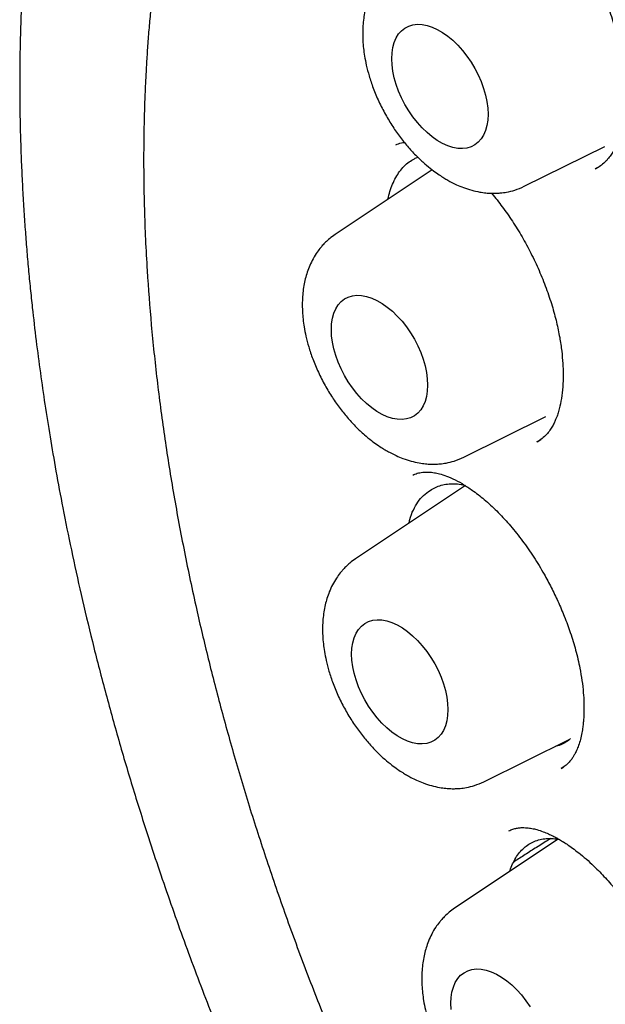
# Model space of a CAD drawing. Header units: millimetres. Extents: x 8 to 932, y 12 to 940.
# Tile 17 of 62: x 858 to 863, y 416 to 425. Entities that reach past the tile are written whole.
import ezdxf

# ---------------------------------------------------------------- set-up
doc = ezdxf.new("R2010")
doc.units = ezdxf.units.MM

msp = doc.modelspace()

# ---------------------------------------------------------------- linework, layer by layer
at = {"color": 7, "linetype": 'Continuous', "lineweight": 30}
for p, q in [((862.4331, 423.7116), (863.1604, 424.0716)), ((861.6045, 423.8605), (860.7308, 423.2781)), ((863.0769, 423.8698), (863.1042, 423.8855)), ((861.8889, 421.273), (862.6295, 421.6396)), ((862.5498, 421.4123), (862.5838, 421.4328)), ((861.9062, 421.0188), (860.9135, 420.3572)), ((862.0716, 418.352), (862.8455, 418.7351)), ((862.7663, 418.4708), (862.7903, 418.486)), ((862.739, 417.8346), (861.807, 417.2134))]:
    msp.add_line(p, q, dxfattribs=at)
at = {"color": 7, "linetype": 'Continuous', "lineweight": 30, "flags": 128}
for points in [[(861.241, 424.8607), (861.2435, 424.9133), (861.2511, 424.9624), (861.2637, 425.0074), (861.2811, 425.0477), (861.3031, 425.0829), (861.3294, 425.1125), (861.3598, 425.1363), (861.3939, 425.1539), (861.4312, 425.1652), (861.4715, 425.1699), (861.5141, 425.1681), (861.5585, 425.1597), (861.6044, 425.1449), (861.6511, 425.1238), (861.698, 425.0967), (861.7447, 425.064), (861.7905, 425.0259), (861.835, 424.9829), (861.8776, 424.9355), (861.9178, 424.8844), (861.9552, 424.83), (861.9893, 424.7731), (862.0196, 424.7143), (862.046, 424.6542), (862.068, 424.5937), (862.0854, 424.5333), (862.0979, 424.4738), (862.1055, 424.416), (862.108, 424.3604), (862.1055, 424.3077), (862.0979, 424.2586), (862.0854, 424.2137), (862.068, 424.1734), (862.046, 424.1382), (862.0196, 424.1085), (861.9893, 424.0847), (861.9552, 424.0671), (861.9178, 424.0559), (861.8776, 424.0512), (861.835, 424.053), (861.7905, 424.0614), (861.7447, 424.0762), (861.698, 424.0972), (861.6511, 424.1243), (861.6044, 424.1571), (861.5585, 424.1952), (861.5141, 424.2382), (861.4715, 424.2855), (861.4312, 424.3367), (861.3939, 424.391), (861.3598, 424.4479), (861.3294, 424.5068), (861.3031, 424.5668), (861.2811, 424.6274), (861.2637, 424.6878), (861.2511, 424.7472), (861.2435, 424.8051), (861.241, 424.8607)], [(860.6968, 422.422), (860.6993, 422.4747), (860.7069, 422.5238), (860.7195, 422.5688), (860.7369, 422.6091), (860.7588, 422.6443), (860.7852, 422.6739), (860.8156, 422.6977), (860.8497, 422.7153), (860.887, 422.7265), (860.9273, 422.7313), (860.9699, 422.7294), (861.0143, 422.7211), (861.0602, 422.7063), (861.1068, 422.6852), (861.1538, 422.6581), (861.2005, 422.6253), (861.2463, 422.5872), (861.2908, 422.5443), (861.3334, 422.4969), (861.3736, 422.4458), (861.411, 422.3914), (861.4451, 422.3345), (861.4754, 422.2757), (861.5018, 422.2156), (861.5238, 422.155), (861.5411, 422.0947), (861.5537, 422.0352), (861.5613, 421.9773), (861.5638, 421.9218), (861.5613, 421.8691), (861.5537, 421.82), (861.5411, 421.775), (861.5238, 421.7347), (861.5018, 421.6995), (861.4754, 421.6699), (861.4451, 421.6461), (861.411, 421.6285), (861.3736, 421.6173), (861.3334, 421.6125), (861.2908, 421.6144), (861.2463, 421.6227), (861.2005, 421.6375), (861.1538, 421.6586), (861.1068, 421.6857), (861.0602, 421.7185), (861.0143, 421.7566), (860.9699, 421.7995), (860.9273, 421.8469), (860.887, 421.898), (860.8497, 421.9524), (860.8156, 422.0093), (860.7852, 422.0682), (860.7588, 422.1282), (860.7369, 422.1888), (860.7195, 422.2491), (860.7069, 422.3086), (860.6993, 422.3665), (860.6968, 422.422)], [(860.8796, 419.5011), (860.8821, 419.5537), (860.8897, 419.6028), (860.9022, 419.6478), (860.9196, 419.6881), (860.9416, 419.7233), (860.968, 419.7529), (860.9983, 419.7767), (861.0324, 419.7943), (861.0698, 419.8056), (861.11, 419.8103), (861.1526, 419.8085), (861.1971, 419.8001), (861.2429, 419.7853), (861.2896, 419.7642), (861.3366, 419.7371), (861.3832, 419.7044), (861.4291, 419.6663), (861.4735, 419.6233), (861.5161, 419.5759), (861.5564, 419.5248), (861.5937, 419.4704), (861.6278, 419.4135), (861.6582, 419.3547), (861.6845, 419.2946), (861.7065, 419.2341), (861.7239, 419.1737), (861.7365, 419.1142), (861.7441, 419.0564), (861.7466, 419.0008), (861.7441, 418.9481), (861.7365, 418.899), (861.7239, 418.8541), (861.7065, 418.8138), (861.6845, 418.7786), (861.6582, 418.7489), (861.6278, 418.7251), (861.5937, 418.7075), (861.5564, 418.6963), (861.5161, 418.6916), (861.4735, 418.6934), (861.4291, 418.7018), (861.3832, 418.7166), (861.3366, 418.7376), (861.2896, 418.7647), (861.2429, 418.7975), (861.1971, 418.8356), (861.1526, 418.8786), (861.11, 418.9259), (861.0698, 418.9771), (861.0324, 419.0314), (860.9983, 419.0883), (860.968, 419.1472), (860.9416, 419.2072), (860.9196, 419.2678), (860.9022, 419.3282), (860.8897, 419.3876), (860.8821, 419.4455), (860.8796, 419.5011)], [(861.773, 416.3573), (861.7756, 416.4099), (861.7832, 416.459), (861.7957, 416.504), (861.8131, 416.5443), (861.8351, 416.5795), (861.8614, 416.6092), (861.8918, 416.6329), (861.9259, 416.6505), (861.9633, 416.6618), (862.0035, 416.6665), (862.0461, 416.6647), (862.0906, 416.6563), (862.1364, 416.6415), (862.1831, 416.6204), (862.23, 416.5934), (862.2767, 416.5606), (862.3226, 416.5225), (862.367, 416.4795), (862.4096, 416.4322), (862.4499, 416.381), (862.4872, 416.3267)], [(861.7756, 416.3017), (861.773, 416.3573)]]:
    msp.add_lwpolyline(points, dxfattribs=at)
at = {"color": 7, "linetype": 'Continuous', "lineweight": 30}
for points, knots in [([(864.3088, 433.7831), (864.2949, 433.7817), (864.2624, 433.7784), (864.2111, 433.7725), (864.1492, 433.765), (864.0777, 433.7556), (863.9965, 433.7442), (863.9062, 433.7306), (863.8108, 433.7149), (863.7137, 433.6975), (863.6187, 433.6791), (863.5265, 433.66), (863.4296, 433.6384), (863.3286, 433.6143), (863.2239, 433.5876), (863.1234, 433.5602), (863.0277, 433.5324), (862.9444, 433.507), (862.8756, 433.485), (862.8228, 433.4675), (862.7806, 433.4533), (862.7477, 433.4419), (862.7183, 433.4316), (862.6842, 433.4195), (862.64, 433.4034), (862.5846, 433.3827), (862.5198, 433.3578), (862.4416, 433.3267), (862.3498, 433.2886), (862.2469, 433.2437), (862.1397, 433.1946), (862.0312, 433.1423), (861.9219, 433.0869), (861.8119, 433.0284), (861.7014, 432.9665), (861.6014, 432.9078), (861.5121, 432.8531), (861.4338, 432.8035), (861.3594, 432.7547), (861.2928, 432.7097), (861.2373, 432.6712), (861.1932, 432.6399), (861.1596, 432.6157), (861.1318, 432.5955), (861.1009, 432.5727), (861.0602, 432.5422), (861.0073, 432.5019), (860.9445, 432.4528), (860.8719, 432.3945), (860.7923, 432.3285), (860.7097, 432.2576), (860.5815, 432.1436), (860.4144, 431.9854), (860.2405, 431.8059), (860.1029, 431.6539), (859.9989, 431.5335), (859.9036, 431.418), (859.8175, 431.3094), (859.7406, 431.2086), (859.6757, 431.1205), (859.622, 431.0455), (859.5765, 430.9805), (859.5319, 430.9154), (859.4845, 430.8445), (859.4331, 430.7657), (859.378, 430.6788), (859.3172, 430.5799), (859.2507, 430.468), (859.1787, 430.3416), (859.1031, 430.2032), (859.0246, 430.0522), (858.9563, 429.9137), (858.8984, 429.7911), (858.8511, 429.6876), (858.8035, 429.5795), (858.7557, 429.467), (858.7088, 429.3525), (858.6649, 429.2409), (858.6256, 429.1374), (858.591, 429.043), (858.5608, 428.9585), (858.5351, 428.8842), (858.5133, 428.8199), (858.4937, 428.7607), (858.4744, 428.7014), (858.4465, 428.6136), (858.4097, 428.4938), (858.3647, 428.339), (858.3191, 428.1729), (858.2737, 427.996), (858.2242, 427.7896), (858.1718, 427.5504), (858.1177, 427.275), (858.0668, 426.9793), (858.0201, 426.6628), (857.9786, 426.3247), (857.9434, 425.9646), (857.9194, 425.6331), (857.9041, 425.3355), (857.8951, 425.0806), (857.8903, 424.8269), (857.8894, 424.581), (857.8919, 424.346), (857.8972, 424.1222), (857.9049, 423.9098), (857.9145, 423.7063), (857.9258, 423.5122), (857.9385, 423.3248), (857.9525, 423.1444), (857.968, 422.9675), (857.9848, 422.7932), (858.0073, 422.5784), (858.0369, 422.325), (858.075, 422.0346), (858.1167, 421.7467), (858.1634, 421.452), (858.2169, 421.1414), (858.2803, 420.8019), (858.3554, 420.4321), (858.4437, 420.0308), (858.5444, 419.6084), (858.6569, 419.1717), (858.7794, 418.729), (858.91, 418.2878), (859.0653, 417.7955), (859.2485, 417.2528), (859.463, 416.6616), (859.6899, 416.0766), (859.9305, 415.493), (860.1857, 414.9094), (860.4558, 414.3257), (860.7387, 413.7462), (861.0346, 413.1712), (861.3228, 412.6389), (861.6023, 412.1454), (861.8724, 411.6871), (862.1566, 411.2238), (862.4548, 410.7562), (862.7237, 410.3509), (862.9583, 410.0081), (863.1525, 409.7311), (863.3449, 409.463), (863.5314, 409.2091), (863.7098, 408.9711), (863.8771, 408.7525), (864.0331, 408.5523), (864.178, 408.3694), (864.3149, 408.1994), (864.4437, 408.0417), (864.5804, 407.8768), (864.7335, 407.6949), (864.9121, 407.4868), (865.1086, 407.2624), (865.3237, 407.0223), (865.5578, 406.7674), (865.8114, 406.4985), (866.1285, 406.1721), (866.5057, 405.7987), (866.9393, 405.3896), (867.379, 404.9946), (867.8242, 404.6144), (868.2743, 404.2498), (868.6334, 403.9744), (868.8951, 403.7815), (869.0539, 403.667), (869.2006, 403.5633), (869.3347, 403.4703), (869.4563, 403.3874), (869.5652, 403.3144), (869.6579, 403.2531), (869.7354, 403.2025), (869.7906, 403.1668), (869.8327, 403.1398), (869.8708, 403.1155), (869.9194, 403.0846), (869.9819, 403.0452), (870.0574, 402.9982), (870.1473, 402.9428), (870.2518, 402.8795), (870.3707, 402.8086), (870.4548, 402.7598), (870.4993, 402.734)], [0, 0, 0, 0, 0.001221, 0.002839, 0.004857, 0.007245, 0.010025, 0.0132, 0.01671, 0.020202, 0.023614, 0.026946, 0.030198, 0.034172, 0.038021, 0.041742, 0.045338, 0.048714, 0.051113, 0.053113, 0.054714, 0.055917, 0.056873, 0.058062, 0.059806, 0.061921, 0.064407, 0.067264, 0.070959, 0.075081, 0.079329, 0.083653, 0.088054, 0.092532, 0.097085, 0.101716, 0.105026, 0.108378, 0.111698, 0.114601, 0.117031, 0.118956, 0.120424, 0.121473, 0.122652, 0.124558, 0.126939, 0.129794, 0.133125, 0.136927, 0.140872, 0.144768, 0.15523, 0.165318, 0.171143, 0.176738, 0.181928, 0.186707, 0.191077, 0.195002, 0.197945, 0.200505, 0.203102, 0.205988, 0.20916, 0.21262, 0.216367, 0.220819, 0.225635, 0.230828, 0.236396, 0.242338, 0.245872, 0.249525, 0.253297, 0.257185, 0.261189, 0.265028, 0.268491, 0.27158, 0.274416, 0.276843, 0.278861, 0.280691, 0.282603, 0.284597, 0.289147, 0.294051, 0.299227, 0.304671, 0.310386, 0.318068, 0.326196, 0.334787, 0.34386, 0.35341, 0.363429, 0.373908, 0.38067, 0.387601, 0.394419, 0.400879, 0.406992, 0.412767, 0.418202, 0.423296, 0.428268, 0.432884, 0.437359, 0.441755, 0.44607, 0.450304, 0.457666, 0.46477, 0.471643, 0.478747, 0.486258, 0.494175, 0.503272, 0.512847, 0.522898, 0.533378, 0.543861, 0.554244, 0.564549, 0.578595, 0.592495, 0.606242, 0.619912, 0.633831, 0.647745, 0.66165, 0.675541, 0.689475, 0.700639, 0.712048, 0.723722, 0.735647, 0.747807, 0.755136, 0.762535, 0.769738, 0.776571, 0.783038, 0.789142, 0.794567, 0.799672, 0.80446, 0.808931, 0.813095, 0.818608, 0.824677, 0.831303, 0.838491, 0.846244, 0.854567, 0.863454, 0.87717, 0.890934, 0.90474, 0.918582, 0.932458, 0.946368, 0.951562, 0.956407, 0.960865, 0.964937, 0.968623, 0.971923, 0.974836, 0.977039, 0.978955, 0.979844, 0.980857, 0.982404, 0.984246, 0.986525, 0.989239, 0.99239, 0.995976, 1, 1, 1, 1]), ([(864.8296, 432.1858), (864.8181, 432.1846), (864.7905, 432.1819), (864.7469, 432.177), (864.694, 432.1707), (864.633, 432.163), (864.564, 432.1537), (864.4864, 432.1425), (864.4002, 432.1292), (864.3056, 432.1133), (864.2036, 432.0948), (864.0336, 432.0611), (863.8006, 432.0065), (863.4931, 431.9175), (863.1757, 431.8056), (862.8507, 431.6675), (862.6085, 431.5458), (862.4428, 431.4537), (862.3516, 431.4006), (862.2671, 431.3492), (862.1912, 431.3013), (862.124, 431.2575), (862.0653, 431.2179), (862.016, 431.1839), (861.9754, 431.1552), (861.943, 431.132), (861.9172, 431.1133), (861.8963, 431.098), (861.8755, 431.0825), (861.8486, 431.0624), (861.8121, 431.0346), (861.7654, 430.9985), (861.7099, 430.9545), (861.6484, 430.9044), (861.5838, 430.8501), (861.5187, 430.7937), (861.4143, 430.7005), (861.271, 430.565), (861.09, 430.3784), (860.9088, 430.1743), (860.7289, 429.9523), (860.5535, 429.7142), (860.3832, 429.4598), (860.2339, 429.2134), (860.1039, 428.9788), (859.9915, 428.7594), (859.8999, 428.5656), (859.8294, 428.406), (859.78, 428.2893), (859.7383, 428.1865), (859.7053, 428.1024), (859.6798, 428.0356), (859.6609, 427.9848), (859.6459, 427.9441), (859.6342, 427.9119), (859.6228, 427.8799), (859.6085, 427.8396), (859.5891, 427.7838), (859.5657, 427.7149), (859.5389, 427.6336), (859.5101, 427.5433), (859.4803, 427.4464), (859.451, 427.3474), (859.4231, 427.2488), (859.3963, 427.1507), (859.3582, 427.0055), (859.3115, 426.8136), (859.2591, 426.5742), (859.2117, 426.3321), (859.1682, 426.0806), (859.1351, 425.8597), (859.1105, 425.6735), (859.0928, 425.5265), (859.0764, 425.3749), (859.0613, 425.2188), (859.0479, 425.0589), (859.0366, 424.9008), (859.0282, 424.7601), (859.0221, 424.6407), (859.0178, 424.5417), (859.0145, 424.452), (859.012, 424.3716), (859.0102, 424.3008), (859.0089, 424.2377), (859.0079, 424.177), (859.007, 424.1104), (859.0064, 424.0338), (859.0061, 423.9494), (859.0064, 423.8624), (859.0071, 423.7752), (859.0084, 423.6876), (859.0101, 423.5998), (859.0163, 423.3566), (859.0334, 422.98), (859.0728, 422.4649), (859.1245, 421.9699), (859.1904, 421.4693), (859.2706, 420.9637), (859.3648, 420.4534), (859.4684, 419.9612), (859.5799, 419.4852), (859.6983, 419.0236), (859.8299, 418.5519), (859.9751, 418.0705), (860.1345, 417.5797), (860.3083, 417.0801), (860.4971, 416.5724), (860.7012, 416.057), (860.9209, 415.5347), (861.1566, 415.0064), (861.4087, 414.4727), (861.6772, 413.9346), (861.9625, 413.393), (862.2626, 412.8528), (862.5773, 412.3148), (862.9063, 411.7802), (863.2517, 411.2466), (863.5871, 410.7539), (863.9091, 410.3017), (864.2147, 409.8893), (864.5284, 409.4827), (864.8486, 409.084), (865.1714, 408.6979), (865.4947, 408.3263), (865.8158, 407.9715), (866.1341, 407.6332), (866.4473, 407.313), (866.7548, 407.0103), (867.0562, 406.7245), (867.353, 406.4534), (867.6726, 406.172), (868.0137, 405.8842), (868.3749, 405.5938), (868.7257, 405.3249), (869.0657, 405.0767), (869.3943, 404.8481), (869.7113, 404.638), (869.9955, 404.4586), (870.2484, 404.3058), (870.4755, 404.1739), (870.7051, 404.0456), (870.9434, 403.9181), (871.1907, 403.7919), (871.4468, 403.6677), (871.7114, 403.5464), (871.9857, 403.4283), (872.2646, 403.3162), (872.5474, 403.2109), (872.8337, 403.1128), (873.0832, 403.0351), (873.2887, 402.9763), (873.4434, 402.9348), (873.5838, 402.8994), (873.7107, 402.8693), (873.8242, 402.844), (873.9241, 402.8229), (874.0097, 402.8058), (874.0818, 402.7921), (874.1458, 402.7803), (874.2078, 402.7694), (874.2755, 402.758), (874.3526, 402.7457), (874.442, 402.7322), (874.5442, 402.7181), (874.6592, 402.7037), (874.7859, 402.6898), (874.9239, 402.6769), (875.0729, 402.6657), (875.2334, 402.6569), (875.449, 402.6498), (875.7155, 402.6499), (876.0283, 402.6639), (876.3406, 402.6924), (876.5965, 402.7283), (876.7974, 402.7641), (876.9444, 402.794), (877.0909, 402.8275), (877.2368, 402.8649), (877.3814, 402.9058), (877.5168, 402.9479), (877.6381, 402.9889), (877.7411, 403.026), (877.8284, 403.0593), (877.9003, 403.0879), (877.9581, 403.1117), (878.0063, 403.1322), (878.0502, 403.1513), (878.0948, 403.1711), (878.1435, 403.1933), (878.1986, 403.219), (878.2619, 403.2495), (878.3331, 403.2851), (878.4124, 403.3261), (878.5022, 403.3746), (878.6025, 403.4314), (878.7134, 403.4974), (878.8323, 403.5723), (878.9588, 403.6567), (879.0922, 403.7513), (879.2291, 403.8549), (879.3655, 403.9649), (879.4962, 404.0772), (879.6192, 404.1893), (879.7332, 404.299), (879.8471, 404.4145), (879.9594, 404.5346), (880.0688, 404.6582), (880.1661, 404.7738), (880.2518, 404.8804), (880.3266, 404.9773), (880.3908, 405.0636), (880.4302, 405.1188), (880.4483, 405.1442)], [0, 0, 0, 0, 0.00075, 0.001798, 0.003147, 0.004693, 0.006509, 0.008594, 0.010949, 0.013575, 0.01647, 0.019571, 0.028132, 0.036687, 0.046864, 0.057034, 0.067196, 0.070362, 0.073481, 0.076349, 0.078942, 0.081259, 0.083302, 0.08507, 0.086449, 0.087597, 0.088514, 0.089199, 0.089831, 0.090748, 0.092085, 0.093772, 0.095809, 0.098153, 0.100565, 0.103008, 0.105483, 0.112449, 0.119653, 0.127231, 0.13504, 0.143045, 0.151246, 0.159641, 0.165922, 0.172307, 0.178795, 0.182403, 0.185597, 0.188377, 0.190744, 0.192357, 0.193699, 0.19477, 0.195569, 0.196236, 0.197271, 0.198719, 0.200581, 0.202605, 0.204962, 0.207465, 0.209938, 0.212383, 0.214798, 0.217184, 0.223022, 0.228678, 0.23421, 0.23997, 0.246017, 0.249205, 0.252468, 0.255806, 0.259217, 0.262703, 0.266207, 0.269425, 0.271722, 0.273815, 0.275705, 0.277391, 0.278874, 0.280153, 0.281339, 0.282667, 0.284306, 0.286094, 0.287883, 0.289672, 0.291461, 0.29325, 0.295039, 0.306284, 0.315967, 0.325652, 0.335339, 0.345029, 0.354721, 0.364432, 0.372893, 0.381513, 0.390292, 0.39923, 0.408327, 0.417582, 0.426997, 0.436571, 0.446304, 0.456196, 0.466247, 0.476457, 0.486827, 0.497356, 0.507829, 0.518455, 0.529234, 0.540166, 0.548864, 0.557656, 0.566542, 0.575379, 0.584192, 0.592819, 0.60126, 0.609515, 0.617584, 0.625328, 0.632893, 0.640278, 0.647484, 0.656575, 0.665363, 0.673849, 0.682033, 0.689913, 0.697492, 0.704767, 0.71026, 0.715573, 0.720991, 0.726665, 0.732595, 0.738669, 0.74499, 0.751558, 0.758374, 0.765081, 0.772012, 0.779166, 0.783297, 0.787091, 0.790547, 0.793666, 0.7965, 0.798982, 0.801112, 0.802891, 0.804376, 0.805906, 0.807546, 0.809463, 0.811711, 0.81429, 0.817201, 0.820443, 0.823951, 0.827778, 0.831926, 0.836387, 0.844607, 0.852952, 0.861421, 0.870015, 0.874142, 0.878297, 0.88248, 0.886691, 0.89093, 0.895126, 0.898679, 0.901783, 0.90444, 0.906648, 0.908408, 0.909793, 0.911152, 0.912529, 0.914007, 0.91577, 0.917786, 0.920085, 0.922665, 0.925527, 0.928934, 0.932671, 0.936736, 0.94113, 0.945852, 0.950904, 0.955962, 0.960956, 0.965684, 0.970145, 0.97434, 0.979305, 0.983837, 0.987935, 0.9916, 0.994833, 0.997632, 1, 1, 1, 1]), ([(861.2749, 425.7167), (861.2583, 425.7049), (861.2277, 425.6832), (861.1899, 425.6487), (861.1609, 425.6182), (861.1331, 425.5852), (861.1015, 425.5418), (861.0683, 425.4852), (861.0398, 425.423), (861.0184, 425.3627), (861.0022, 425.3026), (860.9901, 425.2402), (860.9821, 425.1742), (860.9783, 425.102), (860.9796, 425.0281), (860.9856, 424.954), (860.9958, 424.8803), (861.0119, 424.7978), (861.037, 424.7017), (861.0736, 424.5923), (861.1226, 424.4754), (861.182, 424.3589), (861.2481, 424.2498), (861.318, 424.1507), (861.3904, 424.0616), (861.4638, 423.983), (861.5346, 423.9168), (861.5985, 423.8642), (861.6528, 423.8245), (861.6973, 423.7952), (861.7372, 423.7712), (861.7782, 423.7486), (861.8283, 423.724), (861.8902, 423.6982), (861.9598, 423.6756), (862.0274, 423.6602), (862.0855, 423.6521), (862.1338, 423.6489), (862.177, 423.6487), (862.2242, 423.6516), (862.2816, 423.6595), (862.3547, 423.6771), (862.4052, 423.6993), (862.4331, 423.7116)], [0, 0, 0, 0, 0.021636, 0.039819, 0.054564, 0.06687, 0.087387, 0.11333, 0.137415, 0.15979, 0.180825, 0.203103, 0.225962, 0.249021, 0.276027, 0.298978, 0.321362, 0.347961, 0.378799, 0.413871, 0.453005, 0.492181, 0.529741, 0.565731, 0.600194, 0.633167, 0.664323, 0.690936, 0.712402, 0.729907, 0.743187, 0.758394, 0.776769, 0.799503, 0.826702, 0.852912, 0.873329, 0.889691, 0.904527, 0.918849, 0.939498, 0.966539, 1, 1, 1, 1]), ([(863.147, 425.428), (863.1587, 425.4005), (863.1939, 425.3181), (863.2408, 425.178), (863.2869, 425.011), (863.3172, 424.8578), (863.3348, 424.7238), (863.3428, 424.6134), (863.3445, 424.5205), (863.3421, 424.4456), (863.3381, 424.3925), (863.3342, 424.3554), (863.3304, 424.3256), (863.325, 424.2905), (863.3168, 424.2464), (863.305, 424.1966), (863.2903, 424.1477), (863.2746, 424.1052), (863.2581, 424.0679), (863.2408, 424.0343), (863.2194, 423.9991), (863.1916, 423.9613), (863.1573, 423.9244), (863.1179, 423.8919), (863.0881, 423.8761), (863.072, 423.8676)], [0, 0, 0, 0, 0.038679, 0.11571, 0.192611, 0.26941, 0.330563, 0.386165, 0.434001, 0.474079, 0.506421, 0.522722, 0.538, 0.559455, 0.5877, 0.622666, 0.66005, 0.693129, 0.72187, 0.75422, 0.788604, 0.827716, 0.874371, 0.93181, 1, 1, 1, 1]), ([(861.2783, 424.0857), (861.2942, 424.0924), (861.3177, 424.1023), (861.3456, 424.1062), (861.3548, 424.1075)], [0, 0, 0, 0, 0.6724636, 1, 1, 1, 1]), ([(861.2071, 423.5957), (861.2128, 423.6194), (861.2241, 423.6676), (861.248, 423.733), (861.2769, 423.7931), (861.3115, 423.847), (861.3514, 423.8938), (861.3964, 423.9319), (861.4381, 423.9584), (861.4659, 423.9689), (861.4763, 423.9728)], [0, 0, 0, 0, 0.127555, 0.258246, 0.38987, 0.521491, 0.657087, 0.792679, 0.922878, 1, 1, 1, 1]), ([(862.1385, 423.6493), (862.1395, 423.6482), (862.1732, 423.6109), (862.2374, 423.5276), (862.3291, 423.3979), (862.4156, 423.2574), (862.496, 423.109), (862.569, 422.954), (862.633, 422.7954), (862.6857, 422.639), (862.726, 422.4903), (862.7542, 422.3536), (862.7723, 422.2299), (862.7821, 422.1192), (862.7855, 422.0113), (862.782, 421.9046), (862.7702, 421.8006), (862.7554, 421.7294), (862.7433, 421.6854), (862.7365, 421.6633), (862.7288, 421.6409), (862.7192, 421.6158), (862.706, 421.5855), (862.688, 421.5506), (862.6642, 421.5129), (862.6334, 421.4748), (862.5945, 421.4381), (862.5626, 421.42), (862.5456, 421.4103)], [0, 0, 0, 0, 0.001502, 0.053388, 0.105795, 0.158748, 0.212267, 0.266345, 0.32097, 0.374985, 0.425817, 0.473382, 0.517683, 0.558705, 0.596426, 0.642991, 0.689694, 0.736041, 0.749161, 0.761843, 0.774111, 0.789521, 0.810642, 0.837409, 0.869759, 0.907646, 0.95105, 1, 1, 1, 1]), ([(860.7307, 423.2781), (860.7141, 423.2663), (860.6835, 423.2446), (860.6457, 423.2101), (860.6167, 423.1796), (860.5889, 423.1466), (860.5573, 423.1031), (860.5241, 423.0465), (860.4956, 422.9844), (860.4742, 422.9241), (860.458, 422.8639), (860.4459, 422.8016), (860.4379, 422.7355), (860.4341, 422.6633), (860.4354, 422.5895), (860.4414, 422.5154), (860.4516, 422.4416), (860.4677, 422.3592), (860.4927, 422.263), (860.5294, 422.1537), (860.5784, 422.0368), (860.6378, 421.9202), (860.7038, 421.8112), (860.7738, 421.712), (860.8462, 421.623), (860.9196, 421.5444), (860.9904, 421.4781), (861.0543, 421.4256), (861.1086, 421.3859), (861.1531, 421.3566), (861.193, 421.3325), (861.234, 421.31), (861.2841, 421.2853), (861.346, 421.2596), (861.4156, 421.2369), (861.4832, 421.2216), (861.5413, 421.2135), (861.5896, 421.2102), (861.6328, 421.2101), (861.68, 421.2129), (861.7374, 421.2209), (861.8105, 421.2384), (861.8609, 421.2607), (861.8888, 421.273)], [0, 0, 0, 0, 0.021636, 0.039819, 0.054564, 0.06687, 0.087387, 0.11333, 0.137415, 0.15979, 0.180825, 0.203103, 0.225962, 0.249021, 0.276027, 0.298978, 0.321362, 0.347961, 0.378799, 0.413871, 0.453005, 0.492181, 0.529741, 0.565731, 0.600194, 0.633167, 0.664323, 0.690936, 0.712402, 0.729907, 0.743187, 0.758394, 0.776769, 0.799503, 0.826702, 0.852912, 0.873329, 0.889691, 0.904527, 0.918849, 0.939498, 0.966539, 1, 1, 1, 1]), ([(861.4294, 421.1122), (861.4423, 421.1179), (861.4665, 421.1287), (861.5151, 421.1389), (861.5721, 421.1405), (861.6225, 421.1347), (861.6739, 421.1234), (861.7358, 421.1036), (861.8116, 421.0704), (861.8933, 421.0251), (861.9858, 420.9635), (862.0888, 420.8821), (862.2009, 420.7773), (862.3122, 420.6563), (862.4197, 420.5211), (862.521, 420.3749), (862.6067, 420.2334), (862.6786, 420.0999), (862.7398, 419.9733), (862.7979, 419.8374), (862.8522, 419.6903), (862.9001, 419.5335), (862.9336, 419.3893), (862.9551, 419.2616), (862.9668, 419.1571), (862.9721, 419.0651), (862.9726, 418.99), (862.9702, 418.9313), (862.9665, 418.8838), (862.9613, 418.8387), (862.9532, 418.7878), (862.9408, 418.732), (862.9247, 418.6791), (862.9069, 418.6347), (862.8901, 418.6012), (862.8737, 418.5737), (862.8556, 418.5477), (862.8318, 418.5199), (862.8016, 418.492), (862.7768, 418.4774), (862.7635, 418.4695)], [0, 0, 0, 0, 0.032808, 0.062009, 0.087775, 0.110423, 0.130303, 0.156565, 0.18571, 0.215051, 0.243541, 0.280662, 0.318095, 0.355935, 0.393946, 0.431693, 0.469201, 0.497191, 0.525592, 0.556236, 0.589257, 0.624654, 0.662426, 0.688934, 0.715828, 0.73956, 0.759607, 0.775981, 0.788701, 0.801134, 0.81786, 0.838799, 0.860095, 0.879403, 0.896895, 0.909818, 0.92662, 0.947265, 0.971726, 1, 1, 1, 1]), ([(861.5865, 420.9743), (861.6021, 420.9838), (861.6334, 421.0029), (861.686, 421.0217), (861.7425, 421.033), (861.8025, 421.035), (861.8544, 421.0311), (861.8867, 421.0233), (861.8975, 421.0207)], [0, 0, 0, 0, 0.179032, 0.359307, 0.543502, 0.729052, 0.908733, 1, 1, 1, 1]), ([(861.3961, 420.6788), (861.3984, 420.6898), (861.4076, 420.7335), (861.434, 420.7985), (861.4755, 420.8713), (861.526, 420.9313), (861.5663, 420.96), (861.5865, 420.9743)], [0, 0, 0, 0, 0.078103, 0.310302, 0.539927, 0.770317, 1, 1, 1, 1]), ([(860.9135, 420.3571), (860.8969, 420.3453), (860.8663, 420.3236), (860.8285, 420.2891), (860.7995, 420.2586), (860.7717, 420.2256), (860.7401, 420.1822), (860.7068, 420.1256), (860.6783, 420.0634), (860.657, 420.0031), (860.6407, 419.943), (860.6287, 419.8806), (860.6207, 419.8146), (860.6169, 419.7424), (860.6181, 419.6685), (860.6242, 419.5944), (860.6343, 419.5207), (860.6504, 419.4382), (860.6755, 419.3421), (860.7121, 419.2327), (860.7611, 419.1158), (860.8206, 418.9993), (860.8866, 418.8902), (860.9566, 418.7911), (861.029, 418.702), (861.1023, 418.6234), (861.1731, 418.5572), (861.2371, 418.5046), (861.2913, 418.4649), (861.3359, 418.4356), (861.3757, 418.4116), (861.4167, 418.389), (861.4669, 418.3644), (861.5288, 418.3386), (861.5984, 418.316), (861.666, 418.3006), (861.724, 418.2925), (861.7723, 418.2893), (861.8156, 418.2891), (861.8628, 418.2919), (861.9202, 418.2999), (861.9933, 418.3175), (862.0437, 418.3397), (862.0716, 418.352)], [0, 0, 0, 0, 0.021636, 0.039819, 0.054564, 0.06687, 0.087387, 0.11333, 0.137415, 0.15979, 0.180825, 0.203103, 0.225962, 0.249021, 0.276027, 0.298978, 0.321362, 0.347961, 0.378799, 0.413871, 0.453005, 0.492181, 0.529741, 0.565731, 0.600194, 0.633167, 0.664323, 0.690936, 0.712402, 0.729907, 0.743187, 0.758394, 0.776769, 0.799503, 0.826702, 0.852912, 0.873329, 0.889691, 0.904527, 0.918849, 0.939498, 0.966539, 1, 1, 1, 1]), ([(862.8512, 418.7401), (862.8459, 418.7352), (862.8265, 418.7177), (862.788, 418.6958), (862.7476, 418.6772), (862.7216, 418.6717), (862.7142, 418.6701)], [0, 0, 0, 0, 0.136697, 0.495015, 0.857186, 1, 1, 1, 1]), ([(862.2949, 417.9093), (862.3069, 417.9148), (862.3295, 417.9253), (862.3639, 417.9339), (862.3973, 417.9384), (862.4287, 417.9393), (862.4567, 417.9378), (862.4806, 417.9351), (862.5097, 417.9303), (862.5506, 417.9208), (862.6006, 417.9045), (862.6493, 417.8845), (862.6899, 417.8652), (862.7235, 417.8475), (862.7552, 417.8296), (862.7902, 417.8085), (862.8335, 417.7801), (862.885, 417.7435), (862.9443, 417.6974), (863.0091, 417.6421), (863.0881, 417.5682), (863.1785, 417.4739), (863.2781, 417.3562), (863.374, 417.2282), (863.4647, 417.0919), (863.5483, 416.9507), (863.623, 416.8083), (863.6877, 416.6684), (863.7425, 416.533), (863.7876, 416.4036), (863.8279, 416.2659), (863.8614, 416.1176), (863.8845, 415.9591), (863.8923, 415.8206), (863.8887, 415.7075), (863.8788, 415.6214), (863.864, 415.5487), (863.8466, 415.4915), (863.8269, 415.4438), (863.8028, 415.3995), (863.7696, 415.3554), (863.7357, 415.3246), (863.7164, 415.313), (863.7063, 415.3071)], [0, 0, 0, 0, 0.024804, 0.04662, 0.06544, 0.084854, 0.09943, 0.109559, 0.119842, 0.138827, 0.161306, 0.179041, 0.193971, 0.205989, 0.215093, 0.227093, 0.241576, 0.258561, 0.278065, 0.299853, 0.322126, 0.355785, 0.389775, 0.423887, 0.458057, 0.492234, 0.52545, 0.557395, 0.58807, 0.617484, 0.645655, 0.683183, 0.722594, 0.763801, 0.793743, 0.82112, 0.846274, 0.871499, 0.892479, 0.915789, 0.941566, 0.96962, 1, 1, 1, 1]), ([(862.3361, 417.626), (862.3457, 417.6441), (862.3648, 417.6804), (862.4004, 417.7264), (862.441, 417.7659), (862.4866, 417.7973), (862.5363, 417.8205), (862.5897, 417.8355), (862.6475, 417.8421), (862.7007, 417.8415), (862.7357, 417.8353), (862.749, 417.833)], [0, 0, 0, 0, 0.113926, 0.228643, 0.345854, 0.463928, 0.578267, 0.693405, 0.809782, 0.927856, 1, 1, 1, 1]), ([(862.6734, 417.8402), (862.663, 417.8338), (862.6161, 417.8052), (862.5351, 417.7547), (862.4331, 417.69), (862.3674, 417.6466), (862.3361, 417.626)], [0, 0, 0, 0, 0.093922, 0.423923, 0.725965, 1, 1, 1, 1]), ([(862.3025, 417.5437), (862.3049, 417.5515), (862.3139, 417.5815), (862.3267, 417.6071), (862.3361, 417.626)], [0, 0, 0, 0, 0.2612, 1, 1, 1, 1]), ([(861.807, 417.2134), (861.7904, 417.2015), (861.7597, 417.1798), (861.722, 417.1453), (861.693, 417.1148), (861.6652, 417.0818), (861.6336, 417.0384), (861.6003, 416.9818), (861.5718, 416.9196), (861.5505, 416.8593), (861.5342, 416.7992), (861.5222, 416.7368), (861.5142, 416.6708), (861.5104, 416.5986), (861.5116, 416.5247), (861.5177, 416.4506), (861.5278, 416.3769), (861.5439, 416.2944), (861.569, 416.1983), (861.6056, 416.089), (861.6546, 415.972), (861.7141, 415.8555), (861.7801, 415.7464), (861.8501, 415.6473), (861.9225, 415.5582), (861.9958, 415.4796), (862.0666, 415.4134), (862.1306, 415.3608), (862.1848, 415.3212), (862.2294, 415.2918), (862.2692, 415.2678), (862.3102, 415.2452), (862.3603, 415.2206), (862.4223, 415.1948), (862.4919, 415.1722), (862.5595, 415.1568), (862.6175, 415.1487), (862.6658, 415.1455), (862.7091, 415.1453), (862.7563, 415.1482), (862.8137, 415.1562), (862.8868, 415.1737), (862.9372, 415.1959), (862.9651, 415.2082)], [0, 0, 0, 0, 0.021636, 0.039819, 0.054564, 0.06687, 0.087387, 0.11333, 0.137415, 0.15979, 0.180825, 0.203103, 0.225962, 0.249021, 0.276027, 0.298978, 0.321362, 0.347961, 0.378799, 0.413871, 0.453005, 0.492181, 0.529741, 0.565731, 0.600194, 0.633167, 0.664323, 0.690936, 0.712402, 0.729907, 0.743187, 0.758394, 0.776769, 0.799503, 0.826702, 0.852912, 0.873329, 0.889691, 0.904527, 0.918849, 0.939498, 0.966539, 1, 1, 1, 1])]:
    msp.add_open_spline(points, degree=3, knots=knots, dxfattribs=at)

doc.saveas('drawing.dxf')
